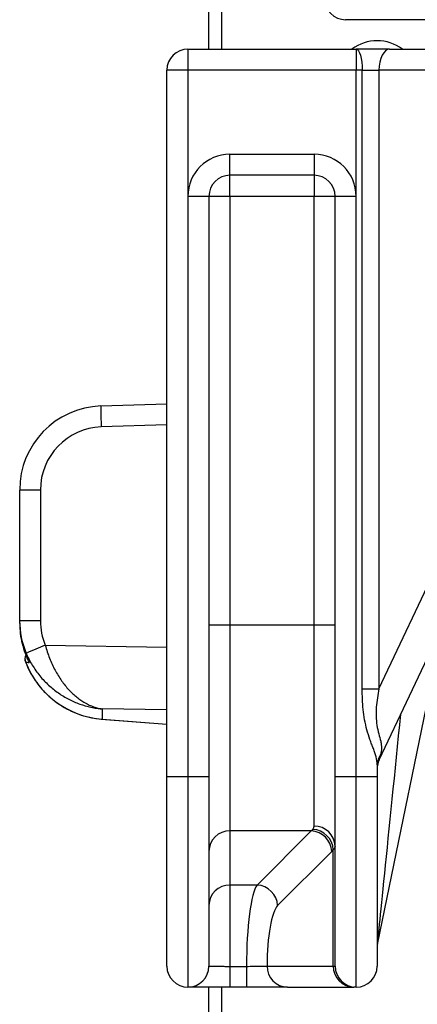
# Model space of a CAD drawing. Header units: millimetres. Extents: x 665 to 1372, y 953 to 2315.
# Tile 2 of 17: x 780 to 874, y 1236 to 1470. Entities that reach past the tile are written whole.
import ezdxf

# ---------------------------------------------------------------- set-up
doc = ezdxf.new("R2010")
doc.units = ezdxf.units.MM

msp = doc.modelspace()

# ---------------------------------------------------------------- linework, layer by layer
at = {"color": 7, "linetype": 'Continuous', "lineweight": 25}
for p, q in [((824.77, 1463.24), (824.77, 1485.42)), ((1132.27, 1470.24), (857.27, 1470.24)), ((819.77, 1463.24), (819.77, 1458.24)), ((819.77, 1463.24), (859.77, 1463.24)), ((867.72, 1463.24), (859.77, 1463.24)), ((859.77, 1463.24), (859.77, 1458.24)), ((867.72, 1463.24), (926.12, 1463.24)), ((819.77, 1458.24), (814.77, 1458.24)), ((814.77, 1290.24), (814.77, 1458.24)), ((859.77, 1458.24), (819.77, 1458.24)), ((819.77, 1458.24), (819.77, 1428.24)), ((859.77, 1428.24), (859.77, 1458.24)), ((861.23, 1458.24), (859.77, 1458.24)), ((861.23, 1458.24), (865.2, 1458.24)), ((861.23, 1311.18), (861.23, 1458.24)), ((923.72, 1458.24), (865.2, 1458.24)), ((865.2, 1458.24), (865.2, 1311.18)), ((829.77, 1438.24), (849.77, 1438.24)), ((829.77, 1433.24), (829.77, 1438.24)), ((849.77, 1438.24), (849.77, 1433.24)), ((865.2, 1311.18), (923.72, 1435.06)), ((849.77, 1433.24), (829.77, 1433.24)), ((829.77, 1428.24), (829.77, 1433.24)), ((849.77, 1433.24), (849.77, 1428.24)), ((819.77, 1428.24), (819.77, 1290.24)), ((824.77, 1428.24), (819.77, 1428.24)), ((824.77, 1428.24), (824.77, 1290.24)), ((829.77, 1428.24), (824.77, 1428.24)), ((849.77, 1428.24), (829.77, 1428.24)), ((829.77, 1428.24), (829.77, 1326.29)), ((854.77, 1428.24), (849.77, 1428.24)), ((849.77, 1326.29), (849.77, 1428.24)), ((859.77, 1428.24), (854.77, 1428.24)), ((854.77, 1290.24), (854.77, 1428.24)), ((859.77, 1290.24), (859.77, 1428.24)), ((865.25, 1294.26), (923.55, 1417.66)), ((799.08, 1378.41), (814.77, 1378.95)), ((784.69, 1358.42), (779.77, 1358.42)), ((779.77, 1327.35), (779.77, 1358.42)), ((784.69, 1358.42), (784.69, 1327.35)), ((784.69, 1327.35), (779.77, 1327.35)), ((779.77, 1326.72), (779.77, 1327.35)), ((829.77, 1326.29), (824.77, 1326.29)), ((829.77, 1326.29), (829.77, 1277.38)), ((849.77, 1326.29), (829.77, 1326.29)), ((854.77, 1326.29), (849.77, 1326.29)), ((849.77, 1278.52), (849.77, 1326.29)), ((880.33, 1326.18), (864.87, 1250.74)), ((861.23, 1311.18), (865.2, 1311.18)), ((799.42, 1306.38), (799.42, 1303.98)), ((799.15, 1303.97), (814.77, 1302.74)), ((864.77, 1293.09), (864.77, 1290.24)), ((819.77, 1290.24), (814.77, 1290.24)), ((814.77, 1245.24), (814.77, 1290.24)), ((824.77, 1290.24), (819.77, 1290.24)), ((819.77, 1290.24), (819.77, 1240.24)), ((824.77, 1290.24), (824.77, 1245.24)), ((859.77, 1290.24), (854.77, 1290.24)), ((854.77, 1245.24), (854.77, 1290.24)), ((864.77, 1290.24), (859.77, 1290.24)), ((859.77, 1240.24), (859.77, 1290.24)), ((864.77, 1290.24), (864.77, 1245.24)), ((849.09, 1277.38), (829.77, 1277.38)), ((829.77, 1277.38), (829.77, 1264.51)), ((836.21, 1264.51), (849.09, 1277.38)), ((853.98, 1272.49), (841.11, 1259.62)), ((854.34, 1245.24), (854.34, 1272.88)), ((836.21, 1264.51), (829.77, 1264.51)), ((829.77, 1264.51), (829.77, 1245.18)), ((829.77, 1245.18), (833.69, 1245.18)), ((829.77, 1245.18), (829.77, 1240.24)), ((833.69, 1245.18), (833.69, 1240.24)), ((838.58, 1245.24), (854.34, 1245.24)), ((854.34, 1245.24), (854.77, 1245.24)), ((824.77, 1114.02), (824.77, 1240.24)), ((833.69, 1240.24), (829.77, 1240.24)), ((843.47, 1240.24), (859.23, 1240.24)), ((859.77, 1240.24), (859.23, 1240.24))]:
    msp.add_line(p, q, dxfattribs=at)
at = {"color": 8, "linetype": 'Continuous', "lineweight": 25}
for p, q in [((827.72, 1485.42), (827.72, 1463.24)), ((814.77, 1373.95), (799.17, 1373.41)), ((785.86, 1321.51), (814.77, 1321.06)), ((814.77, 1306.14), (799.42, 1306.38)), ((799.15, 1303.97), (799.42, 1303.98)), ((799.42, 1303.98), (814.77, 1302.78)), ((827.72, 1240.24), (827.72, 1114.02))]:
    msp.add_line(p, q, dxfattribs=at)
at = {"color": 7, "linetype": 'Continuous', "lineweight": 25, "flags": 128}
for points in [[(859.77, 1463.24), (860.06, 1463.15), (860.33, 1462.86), (860.58, 1462.4), (860.8, 1461.78), (860.98, 1461.02), (861.12, 1460.16), (861.2, 1459.22), (861.23, 1458.24)], [(867.72, 1463.24), (867.23, 1463.15), (866.76, 1462.86), (866.32, 1462.4), (865.94, 1461.78), (865.62, 1461.02), (865.39, 1460.16), (865.25, 1459.22), (865.2, 1458.24)]]:
    msp.add_lwpolyline(points, dxfattribs=at)
at = {"color": 7, "linetype": 'Continuous', "lineweight": 25}
msp.add_circle((994.77, 1095.24), 142.5, dxfattribs=at)
for centre, radius, start, end in [((857.27, 1475.24), 5, 180, 270), ((819.77, 1458.24), 5, 90, 180), ((864.77, 1455.24), 10, 53.1301, 126.8699), ((829.77, 1428.24), 10, 90, 180), ((849.77, 1428.24), 10, 0, 90), ((829.77, 1428.24), 5, 90, 180), ((849.77, 1428.24), 5, 0, 90), ((799.77, 1358.42), 20, 91.9825, 180), ((870.75, 1377.14), 71.68, 178.985, 182.9804), ((799.69, 1358.42), 15, 91.9825, 180), ((861.69, 1137.09), 199.41, 112.3521, 113.7645), ((783.01, 1318.3), 2, 153.6309, 200.9598), ((868.68, 1293.06), 3.91, 142.3812, 179.6091), ((869.77, 1292.12), 5, 154.712, 180), ((849.88, 1273.63), 4.89, 1.337, 91.2774), ((829.72, 1272.44), 4.95, 89.3741, 179.3601), ((848.83, 1272.24), 5.15, 2.8487, 87.1513), ((849.17, 1272.57), 5.18, 3.4694, 86.945), ((829.72, 1259.57), 4.95, 89.3741, 179.3601), ((835.96, 1259.37), 5.15, 2.8487, 87.1513), ((869.77, 1249.74), 5, 168.4194, 180), ((819.77, 1245.24), 5, 180, 270), ((819.77, 1245.24), 5, 270, 0), ((843.53, 1245.19), 4.95, 179.3741, 269.3601), ((859.28, 1245.19), 4.95, 179.3741, 269.3601), ((859.77, 1245.24), 5, 180, 270), ((859.77, 1245.24), 5, 270, 0)]:
    msp.add_arc(centre, radius, start, end, dxfattribs=at)
at = {"color": 8, "linetype": 'Continuous', "lineweight": 25}
msp.add_arc((783.02, 1318.3), 2, 153.6678, 201.2757, dxfattribs=at)
at = {"color": 7, "linetype": 'Continuous', "lineweight": 25}
for centre, major_axis, ratio, start_param, end_param in [((799.77, 1327.38), (4.59, 19.53), 0.996924, 1.802255, 2.199813), ((799.69, 1327.38), (2.41, 14.89), 0.994227, 1.732007, 2.129566), ((799.77, 1324.02), (-13.85, 15.12), 0.95399, 1.179585, 2.359193), ((799.77, 1318.59), (20, 0.32), 0.099427, 3.51375, 3.619584), ((869.77, 1315.53), (4.54, 21.3), 0.012741, 3.195645, 3.4838), ((846.65, 1326.29), (0, 50), 0.233812, 3.351032, 3.382593), ((851.55, 1326.29), (0, 55), 0.212557, 3.351032, 3.382593), ((836.88, 1244.95), (0, 20), 0.159417, 0.20944, 1.559095), ((841.77, 1244.95), (0, 15), 0.212557, 0.20944, 1.551294)]:
    msp.add_ellipse(centre, major_axis=major_axis, ratio=ratio, start_param=start_param, end_param=end_param, dxfattribs=at)
at = {"color": 8, "linetype": 'Continuous', "lineweight": 25}
msp.add_ellipse((869.77, 1299.55), major_axis=(4.9, 48.81), ratio=0.001208, start_param=3.153385, end_param=4.827256, dxfattribs=at)
at = {"color": 7, "linetype": 'Continuous', "lineweight": 25}
for points, knots in [([(779.77, 1326.72), (779.77, 1325.09), (779.97, 1323.5), (780.54, 1321.15), (780.77, 1320.37), (781.34, 1318.85), (781.66, 1318.11), (782.03, 1317.39)], [0, 0, 0, 0, 0.5, 0.5, 0.75, 0.75, 1, 1, 1, 1]), ([(785.86, 1321.51), (786.14, 1320.46), (786.48, 1319.44), (787.07, 1317.96), (787.27, 1317.47), (787.71, 1316.52), (787.94, 1316.06), (788.66, 1314.71), (789.18, 1313.87), (790, 1312.7), (790.29, 1312.32), (790.87, 1311.6), (791.16, 1311.25), (792.06, 1310.28), (792.69, 1309.7), (793.65, 1308.92), (793.98, 1308.67), (794.64, 1308.22), (794.97, 1308.02), (795.97, 1307.45), (796.65, 1307.14), (797.69, 1306.77), (798.03, 1306.67), (798.55, 1306.54), (798.73, 1306.5), (798.99, 1306.45), (799.08, 1306.44), (799.25, 1306.41), (799.34, 1306.39), (799.42, 1306.38)], [0, 0, 0, 0, 0.125, 0.125, 0.1875, 0.1875, 0.25, 0.25, 0.375, 0.375, 0.4375, 0.4375, 0.5, 0.5, 0.625, 0.625, 0.6875, 0.6875, 0.75, 0.75, 0.875, 0.875, 0.9375, 0.9375, 0.96875, 0.96875, 0.984375, 0.984375, 1, 1, 1, 1]), ([(781.33, 1319.59), (781.74, 1318.6), (782.22, 1317.67), (783.03, 1316.33), (783.32, 1315.9), (783.92, 1315.05), (784.24, 1314.64), (785.22, 1313.44), (785.92, 1312.71), (787.03, 1311.69), (787.4, 1311.37), (788.18, 1310.75), (788.58, 1310.45), (789.78, 1309.61), (790.6, 1309.12), (791.87, 1308.46), (792.3, 1308.26), (793.16, 1307.88), (793.6, 1307.71), (794.92, 1307.23), (795.81, 1306.98), (797.16, 1306.69), (797.61, 1306.6), (798.29, 1306.5), (798.52, 1306.47), (798.86, 1306.44), (798.97, 1306.42), (799.2, 1306.4), (799.31, 1306.39), (799.42, 1306.38)], [0, 0, 0, 0, 0.125, 0.125, 0.1875, 0.1875, 0.25, 0.25, 0.375, 0.375, 0.4375, 0.4375, 0.5, 0.5, 0.625, 0.625, 0.6875, 0.6875, 0.75, 0.75, 0.875, 0.875, 0.9375, 0.9375, 0.96875, 0.96875, 0.984375, 0.984375, 1, 1, 1, 1]), ([(781.09, 1317.74), (781.27, 1317.29), (781.76, 1316.08), (782.33, 1314.88), (782.79, 1314.2), (782.8, 1314.2)], [0, 0, 0, 0, 0.363241, 0.995376, 1, 1, 1, 1]), ([(782.8, 1314.2), (783.25, 1313.5), (784.16, 1312.09), (785.83, 1310.21), (787.71, 1308.5), (789.78, 1307.03), (792.03, 1305.8), (794.4, 1304.87), (796.79, 1304.23), (798.39, 1304.05), (799.15, 1303.97)], [0, 0, 0, 0, 0.119716, 0.242576, 0.36761, 0.494572, 0.623074, 0.752616, 0.882619, 1, 1, 1, 1]), ([(864.77, 1293.09), (864.77, 1293.72), (864.68, 1294.33), (864.44, 1295.28), (864.34, 1295.61), (864.11, 1296.27), (863.99, 1296.61), (863.73, 1297.29), (863.59, 1297.64), (863.32, 1298.36), (863.18, 1298.73), (862.79, 1299.85), (862.54, 1300.62), (862.12, 1302.19), (861.94, 1302.99), (861.65, 1304.61), (861.54, 1305.42), (861.29, 1307.89), (861.23, 1309.53), (861.23, 1311.18)], [0, 0, 0, 0, 0.125, 0.125, 0.1875, 0.1875, 0.25, 0.25, 0.3125, 0.3125, 0.375, 0.375, 0.5, 0.5, 0.625, 0.625, 0.75, 0.75, 1, 1, 1, 1]), ([(865.2, 1311.18), (865.05, 1310.46), (864.92, 1309.74), (864.7, 1308.28), (864.61, 1307.55), (864.5, 1306.09), (864.48, 1305.36), (864.53, 1303.91), (864.6, 1303.18), (864.83, 1301.79), (864.99, 1301.13), (865.32, 1299.85), (865.49, 1299.25), (865.67, 1298.39), (865.72, 1298.11), (865.78, 1297.56), (865.79, 1297.29), (865.79, 1296.5), (865.72, 1295.98), (865.59, 1295.44)], [0, 0, 0, 0, 0.125, 0.125, 0.25, 0.25, 0.375, 0.375, 0.5, 0.5, 0.625, 0.625, 0.75, 0.75, 0.8125, 0.8125, 0.875, 0.875, 1, 1, 1, 1]), ([(824.77, 1245.24), (824.77, 1245.24), (824.81, 1245.23), (824.93, 1245.22), (825.03, 1245.22), (825.22, 1245.21), (825.29, 1245.21), (825.44, 1245.21), (825.52, 1245.2), (825.8, 1245.2), (826, 1245.2), (826.47, 1245.19), (826.72, 1245.19), (827.27, 1245.19), (827.56, 1245.19), (828.16, 1245.19), (828.47, 1245.18), (829.12, 1245.18), (829.44, 1245.18), (829.77, 1245.18)], [0, 0, 0, 0, 0.125, 0.125, 0.25, 0.25, 0.3125, 0.3125, 0.375, 0.375, 0.5, 0.5, 0.625, 0.625, 0.75, 0.75, 0.875, 0.875, 1, 1, 1, 1]), ([(833.69, 1245.18), (834.26, 1245.18), (834.82, 1245.19), (835.89, 1245.19), (836.39, 1245.19), (837.05, 1245.2), (837.26, 1245.2), (837.64, 1245.21), (837.8, 1245.21), (838.1, 1245.22), (838.23, 1245.22), (838.44, 1245.23), (838.52, 1245.24), (838.58, 1245.24)], [0, 0, 0, 0, 0.25, 0.25, 0.5, 0.5, 0.625, 0.625, 0.75, 0.75, 0.875, 0.875, 1, 1, 1, 1]), ([(829.77, 1240.24), (829.11, 1240.24), (828.46, 1240.24), (827.5, 1240.24), (827.17, 1240.24), (826.55, 1240.24), (826.24, 1240.24), (825.34, 1240.24), (824.76, 1240.24), (823.67, 1240.24), (823.16, 1240.24), (822.23, 1240.24), (821.82, 1240.24), (821.28, 1240.24), (821.11, 1240.24), (820.8, 1240.24), (820.66, 1240.24), (820.28, 1240.24), (820.09, 1240.24), (819.84, 1240.24), (819.77, 1240.24), (819.77, 1240.24)], [0, 0, 0, 0, 0.125, 0.125, 0.1875, 0.1875, 0.25, 0.25, 0.375, 0.375, 0.5, 0.5, 0.625, 0.625, 0.6875, 0.6875, 0.75, 0.75, 0.875, 0.875, 1, 1, 1, 1]), ([(843.47, 1240.24), (843.41, 1240.24), (843.34, 1240.24), (843.17, 1240.24), (843.08, 1240.24), (842.76, 1240.24), (842.51, 1240.24), (842.07, 1240.24), (841.91, 1240.24), (841.57, 1240.24), (841.39, 1240.24), (840.83, 1240.24), (840.42, 1240.24), (839.53, 1240.24), (839.06, 1240.24), (838.08, 1240.24), (837.56, 1240.24), (836.48, 1240.24), (835.93, 1240.24), (834.82, 1240.24), (834.26, 1240.24), (833.69, 1240.24)], [0, 0, 0, 0, 0.0625, 0.0625, 0.125, 0.125, 0.25, 0.25, 0.3125, 0.3125, 0.375, 0.375, 0.5, 0.5, 0.625, 0.625, 0.75, 0.75, 0.875, 0.875, 1, 1, 1, 1])]:
    msp.add_open_spline(points, degree=3, knots=knots, dxfattribs=at)
for points in [[(849.45, 1277.74), (849.66, 1277.97), (849.77, 1278.23), (849.77, 1278.52)], [(854.77, 1273.75), (854.77, 1273.42), (854.63, 1273.13), (854.34, 1272.88)]]:
    msp.add_open_spline(points, degree=3, dxfattribs=at)

doc.saveas('drawing.dxf')
